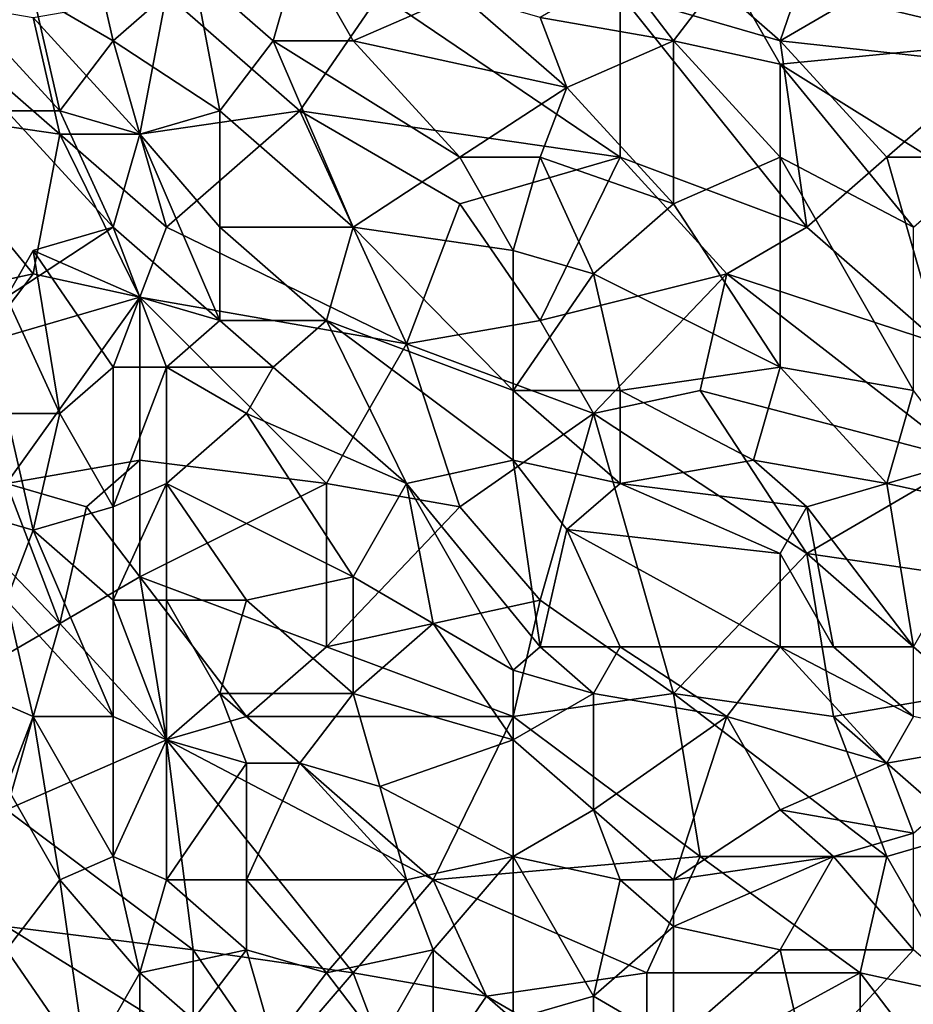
# Model space of a CAD drawing. Extents: x -161 to 11, y -10 to 160.
# Tile 82 of 256: x -0.923 to -0.773, y -0.106 to 0.059. Entities that reach past the tile are written whole.
import ezdxf

# ---------------------------------------------------------------- set-up
doc = ezdxf.new("R2010")
doc.units = 0

msp = doc.modelspace()

# ---------------------------------------------------------------- linework, layer by layer
for points in [[(-0.8221, 0.07872, 0.26601), (-0.78186, 0.09435, 0.26582), (-0.79528, 0.05529, 0.26582)], [(-0.76845, 0.07091, 0.26576), (-0.79528, 0.05529, 0.26582), (-0.78186, 0.09435, 0.26582)], [(-0.8221, 0.07872, 0.26601), (-0.79528, 0.05529, 0.26582), (-0.8221, 0.0631, 0.26603)], [(-0.90705, 0.05529, 0.39206), (-0.91152, 0.07482, 0.39028), (-0.92047, 0.0631, 0.39059)], [(-0.91152, 0.07482, 0.39028), (-0.90705, 0.05529, 0.39206), (-0.89364, 0.06701, 0.39174)], [(-0.88023, 0.05529, 0.39323), (-0.87576, 0.07091, 0.3919), (-0.89364, 0.06701, 0.39174)], [(-0.87576, 0.07091, 0.3919), (-0.88023, 0.05529, 0.39323), (-0.86681, 0.05529, 0.39359)], [(-0.84893, 0.0631, 0.39314), (-0.87576, 0.07091, 0.3919), (-0.86681, 0.05529, 0.39359)], [(-0.75504, 0.05529, 0.39388), (-0.77292, 0.07091, 0.39202), (-0.80422, 0.06701, 0.3928)], [(-0.79528, 0.05529, 0.26582), (-0.76845, 0.07091, 0.26576), (-0.75951, 0.05138, 0.26564)], [(-0.88917, 0.04357, 0.39385), (-0.89364, 0.06701, 0.39174), (-0.90705, 0.05529, 0.39206)], [(-0.88023, 0.05529, 0.39323), (-0.89364, 0.06701, 0.39174), (-0.88917, 0.04357, 0.39385)], [(-0.81316, 0.05529, 0.39421), (-0.8221, 0.06701, 0.39285), (-0.83552, 0.05919, 0.3937)], [(-0.80422, 0.06701, 0.3928), (-0.8221, 0.06701, 0.39285), (-0.81316, 0.05529, 0.39421)], [(-0.79528, 0.05138, 0.39462), (-0.80422, 0.06701, 0.3928), (-0.81316, 0.05529, 0.39421)], [(-0.80422, 0.06701, 0.3928), (-0.79528, 0.05138, 0.39462), (-0.75504, 0.05529, 0.39388)], [(-0.916, 0.03966, 0.26699), (-0.94282, 0.0631, 0.26662), (-0.92047, 0.05919, 0.2669)], [(-0.94282, 0.04357, 0.26672), (-0.94282, 0.0631, 0.26662), (-0.916, 0.03966, 0.26699)], [(-0.916, 0.04357, 0.39222), (-0.92047, 0.0631, 0.39059), (-0.93388, 0.0631, 0.38934)], [(-0.93388, 0.0631, 0.38934), (-0.92494, 0.04357, 0.39144), (-0.916, 0.04357, 0.39222)], [(-0.89811, 0.0631, 0.26687), (-0.90258, 0.03966, 0.26697), (-0.92047, 0.05919, 0.2669)], [(-0.90705, 0.05529, 0.39206), (-0.92047, 0.0631, 0.39059), (-0.916, 0.04357, 0.39222)], [(-0.90258, 0.03966, 0.26697), (-0.89811, 0.0631, 0.26687), (-0.87576, 0.04357, 0.26671)], [(-0.89811, 0.0631, 0.26687), (-0.86234, 0.0631, 0.26652), (-0.87576, 0.04357, 0.26671)], [(-0.87576, 0.04357, 0.26671), (-0.86234, 0.0631, 0.26652), (-0.8221, 0.03576, 0.266)], [(-0.83105, 0.04747, 0.39498), (-0.84893, 0.0631, 0.39314), (-0.86681, 0.05529, 0.39359)], [(-0.86234, 0.0631, 0.26652), (-0.8221, 0.0631, 0.26603), (-0.8221, 0.03576, 0.266)], [(-0.84893, 0.0631, 0.39314), (-0.83105, 0.04747, 0.39498), (-0.83552, 0.05919, 0.3937)], [(-0.79081, 0.02404, 0.26572), (-0.8221, 0.0631, 0.26603), (-0.79528, 0.05529, 0.26582)], [(-0.8221, 0.0631, 0.26603), (-0.79081, 0.02404, 0.26572), (-0.8221, 0.03576, 0.266)], [(-0.90258, 0.03966, 0.26697), (-0.916, 0.03966, 0.26699), (-0.92047, 0.05919, 0.2669)], [(-0.83552, 0.05919, 0.3937), (-0.83105, 0.04747, 0.39498), (-0.81316, 0.05529, 0.39421)], [(-0.916, 0.04357, 0.39222), (-0.90258, 0.03966, 0.39344), (-0.90705, 0.05529, 0.39206)], [(-0.88917, 0.04357, 0.39385), (-0.90705, 0.05529, 0.39206), (-0.90258, 0.03966, 0.39344)], [(-0.86681, 0.02404, 0.39623), (-0.88023, 0.05529, 0.39323), (-0.88917, 0.04357, 0.39385)], [(-0.84893, 0.03576, 0.39579), (-0.86681, 0.05529, 0.39359), (-0.88023, 0.05529, 0.39323)], [(-0.88023, 0.05529, 0.39323), (-0.86681, 0.02404, 0.39623), (-0.84893, 0.03576, 0.39579)], [(-0.86681, 0.05529, 0.39359), (-0.84893, 0.03576, 0.39579), (-0.83105, 0.04747, 0.39498)], [(-0.81316, 0.05529, 0.39421), (-0.83105, 0.04747, 0.39498), (-0.81316, 0.02794, 0.39713)], [(-0.81316, 0.05529, 0.39421), (-0.79528, 0.03576, 0.39639), (-0.79528, 0.05138, 0.39462)], [(-0.81316, 0.05529, 0.39421), (-0.81316, 0.02794, 0.39713), (-0.79528, 0.03576, 0.39639)], [(-0.76398, 0.03185, 0.39673), (-0.75504, 0.05529, 0.39388), (-0.79528, 0.05138, 0.39462)], [(-0.77739, 0.03576, 0.26566), (-0.79528, 0.05529, 0.26582), (-0.75951, 0.05138, 0.26564)], [(-0.77739, 0.03576, 0.26566), (-0.79081, 0.02404, 0.26572), (-0.79528, 0.05529, 0.26582)], [(-0.79528, 0.05138, 0.39462), (-0.77292, 0.02404, 0.39763), (-0.76398, 0.03185, 0.39673)], [(-0.79528, 0.05138, 0.39462), (-0.79528, 0.03576, 0.39639), (-0.77292, 0.02404, 0.39763)], [(-0.77739, 0.03576, 0.26566), (-0.75951, 0.05138, 0.26564), (-0.73715, 0.03576, 0.26551)], [(-0.83552, 0.03576, 0.39607), (-0.83105, 0.04747, 0.39498), (-0.84893, 0.03576, 0.39579)], [(-0.81316, 0.02794, 0.39713), (-0.83105, 0.04747, 0.39498), (-0.83552, 0.03576, 0.39607)], [(-0.92047, 0.01622, 0.26701), (-0.95624, 0.00841, 0.26661), (-0.94282, 0.04357, 0.26672)], [(-0.94282, 0.04357, 0.26672), (-0.916, 0.03966, 0.26699), (-0.92047, 0.01622, 0.26701)], [(-0.90705, 0.02404, 0.39414), (-0.916, 0.04357, 0.39222), (-0.92494, 0.04357, 0.39144)], [(-0.92494, 0.01232, 0.39308), (-0.90705, 0.02404, 0.39414), (-0.92494, 0.04357, 0.39144)], [(-0.90258, 0.03966, 0.39344), (-0.916, 0.04357, 0.39222), (-0.90705, 0.02404, 0.39414)], [(-0.90258, 0.03966, 0.26697), (-0.87576, 0.04357, 0.26671), (-0.89811, 0.02404, 0.26694)], [(-0.88917, 0.04357, 0.39385), (-0.90258, 0.03966, 0.39344), (-0.88917, 0.02404, 0.39527)], [(-0.85787, 0.00451, 0.26645), (-0.89811, 0.02404, 0.26694), (-0.87576, 0.04357, 0.26671)], [(-0.88917, 0.04357, 0.39385), (-0.88917, 0.02404, 0.39527), (-0.86681, 0.02404, 0.39623)], [(-0.87576, 0.04357, 0.26671), (-0.8221, 0.03576, 0.266), (-0.84893, 0.02794, 0.26634)], [(-0.85787, 0.00451, 0.26645), (-0.87576, 0.04357, 0.26671), (-0.84893, 0.02794, 0.26634)], [(-0.916, 0.03966, 0.26699), (-0.90258, 0.01232, 0.26697), (-0.92047, 0.01622, 0.26701)], [(-0.89811, 0.02404, 0.26694), (-0.916, 0.03966, 0.26699), (-0.90258, 0.03966, 0.26697)], [(-0.90258, 0.01232, 0.26697), (-0.916, 0.03966, 0.26699), (-0.89811, 0.02404, 0.26694)], [(-0.90705, 0.02404, 0.39414), (-0.88917, 0.00841, 0.39627), (-0.90258, 0.03966, 0.39344)], [(-0.90258, 0.03966, 0.39344), (-0.88917, 0.00841, 0.39627), (-0.88917, 0.02404, 0.39527)], [(-0.83999, 0.02013, 0.39738), (-0.84893, 0.03576, 0.39579), (-0.86681, 0.02404, 0.39623)], [(-0.84893, 0.02794, 0.26634), (-0.8221, 0.03576, 0.266), (-0.83552, 0.00841, 0.26615)], [(-0.84893, 0.03576, 0.39579), (-0.83999, 0.02013, 0.39738), (-0.83552, 0.03576, 0.39607)], [(-0.82658, 0.01622, 0.39801), (-0.83552, 0.03576, 0.39607), (-0.83999, 0.02013, 0.39738)], [(-0.81316, 0.02794, 0.39713), (-0.83552, 0.03576, 0.39607), (-0.82658, 0.01622, 0.39801)], [(-0.8221, 0.03576, 0.266), (-0.80422, 0.01622, 0.26581), (-0.83552, 0.00841, 0.26615)], [(-0.80422, 0.01622, 0.26581), (-0.8221, 0.03576, 0.266), (-0.79081, 0.02404, 0.26572)], [(-0.79528, 0.03576, 0.39639), (-0.81316, 0.02794, 0.39713), (-0.79528, 0.0006, 0.39988)], [(-0.77292, 0.02404, 0.39763), (-0.79528, 0.03576, 0.39639), (-0.77292, -0.00331, 0.4004)], [(-0.77292, -0.00331, 0.4004), (-0.79528, 0.03576, 0.39639), (-0.79528, 0.0006, 0.39988)], [(-0.79081, 0.02404, 0.26572), (-0.77739, 0.03576, 0.26566), (-0.76845, 0.00451, 0.26551)], [(-0.77739, 0.03576, 0.26566), (-0.73715, 0.03576, 0.26551), (-0.76845, 0.00451, 0.26551)], [(-0.83552, 0.00841, 0.26615), (-0.85787, 0.00451, 0.26645), (-0.84893, 0.02794, 0.26634)], [(-0.79528, 0.0006, 0.39988), (-0.81316, 0.02794, 0.39713), (-0.82658, 0.01622, 0.39801)], [(-0.92494, 0.01232, 0.39308), (-0.92047, 0.02013, 0.39317), (-0.90705, 0.02404, 0.39414)], [(-0.90258, 0.01232, 0.39515), (-0.90705, 0.02404, 0.39414), (-0.92047, 0.02013, 0.39317)], [(-0.88917, 0.00841, 0.39627), (-0.90705, 0.02404, 0.39414), (-0.90258, 0.01232, 0.39515)], [(-0.90258, 0.01232, 0.26697), (-0.89811, 0.02404, 0.26694), (-0.85787, 0.00451, 0.26645)], [(-0.87129, 0.00841, 0.39718), (-0.86681, 0.02404, 0.39623), (-0.88917, 0.02404, 0.39527)], [(-0.87129, 0.00841, 0.39718), (-0.88917, 0.02404, 0.39527), (-0.88917, 0.00841, 0.39627)], [(-0.86681, 0.02404, 0.39623), (-0.87129, 0.00841, 0.39718), (-0.83999, -0.00331, 0.39925)], [(-0.86681, 0.02404, 0.39623), (-0.83999, -0.00331, 0.39925), (-0.83999, 0.02013, 0.39738)], [(-0.80422, 0.01622, 0.26581), (-0.79081, 0.02404, 0.26572), (-0.76845, 0.00451, 0.26551)], [(-0.92047, 0.02013, 0.39317), (-0.92494, 0.01232, 0.39308), (-0.916, -0.00721, 0.39493)], [(-0.90258, 0.01232, 0.39515), (-0.92047, 0.02013, 0.39317), (-0.90705, 0.0006, 0.39543)], [(-0.92047, 0.02013, 0.39317), (-0.916, -0.00721, 0.39493), (-0.90705, 0.0006, 0.39543)], [(-0.83999, 0.02013, 0.39738), (-0.83999, -0.00331, 0.39925), (-0.82658, 0.01622, 0.39801)], [(-0.95624, 0.00841, 0.26661), (-0.92047, 0.01622, 0.26701), (-0.92941, 0.00451, 0.26696)], [(-0.90258, 0.01232, 0.26697), (-0.92941, 0.00451, 0.26696), (-0.92047, 0.01622, 0.26701)], [(-0.8221, -0.00331, 0.39976), (-0.82658, 0.01622, 0.39801), (-0.83999, -0.00331, 0.39925)], [(-0.82658, -0.00721, 0.26605), (-0.83552, 0.00841, 0.26615), (-0.80422, 0.01622, 0.26581)], [(-0.82658, 0.01622, 0.39801), (-0.8221, -0.00331, 0.39976), (-0.79528, 0.0006, 0.39988)], [(-0.80869, -0.00331, 0.26585), (-0.82658, -0.00721, 0.26605), (-0.80422, 0.01622, 0.26581)], [(-0.80422, 0.01622, 0.26581), (-0.76398, -0.01503, 0.26545), (-0.80869, -0.00331, 0.26585)], [(-0.76398, -0.01503, 0.26545), (-0.80422, 0.01622, 0.26581), (-0.76845, 0.00451, 0.26551)], [(-0.92494, -0.01893, 0.26699), (-0.92941, 0.00451, 0.26696), (-0.90258, 0.01232, 0.26697)], [(-0.92494, -0.00721, 0.3939), (-0.916, -0.00721, 0.39493), (-0.92494, 0.01232, 0.39308)], [(-0.90258, -0.01503, 0.26694), (-0.92494, -0.01893, 0.26699), (-0.90258, 0.01232, 0.26697)], [(-0.90705, 0.0006, 0.39543), (-0.89811, 0.0006, 0.39615), (-0.90258, 0.01232, 0.39515)], [(-0.89811, 0.0006, 0.39615), (-0.88917, 0.00841, 0.39627), (-0.90258, 0.01232, 0.39515)], [(-0.90258, 0.01232, 0.26697), (-0.85787, 0.00451, 0.26645), (-0.87129, -0.01893, 0.2666)], [(-0.90258, -0.01503, 0.26694), (-0.90258, 0.01232, 0.26697), (-0.87129, -0.01893, 0.2666)], [(-0.88023, 0.0006, 0.39726), (-0.88917, 0.00841, 0.39627), (-0.89811, 0.0006, 0.39615)], [(-0.88917, 0.00841, 0.39627), (-0.88023, 0.0006, 0.39726), (-0.87129, 0.00841, 0.39718)], [(-0.85787, -0.01893, 0.39958), (-0.87129, 0.00841, 0.39718), (-0.88023, 0.0006, 0.39726)], [(-0.83999, -0.01503, 0.40009), (-0.83999, -0.00331, 0.39925), (-0.87129, 0.00841, 0.39718)], [(-0.83999, -0.01503, 0.40009), (-0.87129, 0.00841, 0.39718), (-0.85787, -0.01893, 0.39958)], [(-0.82658, -0.00721, 0.26605), (-0.85787, 0.00451, 0.26645), (-0.83552, 0.00841, 0.26615)], [(-0.84893, -0.02284, 0.26629), (-0.87129, -0.01893, 0.2666), (-0.85787, 0.00451, 0.26645)], [(-0.84893, -0.02284, 0.26629), (-0.85787, 0.00451, 0.26645), (-0.82658, -0.00721, 0.26605)], [(-0.90705, -0.02284, 0.39648), (-0.90705, 0.0006, 0.39543), (-0.916, -0.00721, 0.39493)], [(-0.90705, -0.02284, 0.39648), (-0.89811, 0.0006, 0.39615), (-0.90705, 0.0006, 0.39543)], [(-0.90705, -0.02284, 0.39648), (-0.89811, -0.01893, 0.39714), (-0.89811, 0.0006, 0.39615)], [(-0.88023, 0.0006, 0.39726), (-0.89811, 0.0006, 0.39615), (-0.8847, -0.00721, 0.39747)], [(-0.8847, -0.00721, 0.39747), (-0.89811, 0.0006, 0.39615), (-0.89811, -0.01893, 0.39714)], [(-0.85787, -0.01893, 0.39958), (-0.88023, 0.0006, 0.39726), (-0.8847, -0.00721, 0.39747)], [(-0.79975, -0.01503, 0.40115), (-0.79528, 0.0006, 0.39988), (-0.8221, -0.00331, 0.39976)], [(-0.77739, -0.01893, 0.40176), (-0.79528, 0.0006, 0.39988), (-0.79975, -0.01503, 0.40115)], [(-0.79528, 0.0006, 0.39988), (-0.77739, -0.01893, 0.40176), (-0.77292, -0.00331, 0.4004)], [(-0.83999, -0.00331, 0.39925), (-0.8221, -0.01893, 0.40095), (-0.8221, -0.00331, 0.39976)], [(-0.8221, -0.01893, 0.40095), (-0.83999, -0.00331, 0.39925), (-0.83999, -0.01503, 0.40009)], [(-0.79081, -0.03065, 0.26571), (-0.82658, -0.00721, 0.26605), (-0.80869, -0.00331, 0.26585)], [(-0.8221, -0.00331, 0.39976), (-0.8221, -0.01893, 0.40095), (-0.79975, -0.01503, 0.40115)], [(-0.79081, -0.03065, 0.26571), (-0.80869, -0.00331, 0.26585), (-0.76398, -0.01503, 0.26545)], [(-0.77292, -0.00331, 0.4004), (-0.77739, -0.01893, 0.40176), (-0.76398, -0.01503, 0.40151)], [(-0.93388, -0.02284, 0.39323), (-0.92047, -0.02674, 0.39514), (-0.92494, -0.00721, 0.3939)], [(-0.92047, -0.02674, 0.39514), (-0.916, -0.00721, 0.39493), (-0.92494, -0.00721, 0.3939)], [(-0.916, -0.00721, 0.39493), (-0.92047, -0.02674, 0.39514), (-0.90705, -0.02284, 0.39648)], [(-0.86681, -0.03456, 0.39992), (-0.8847, -0.00721, 0.39747), (-0.89811, -0.01893, 0.39714)], [(-0.85787, -0.01893, 0.39958), (-0.8847, -0.00721, 0.39747), (-0.86681, -0.03456, 0.39992)], [(-0.84893, -0.02284, 0.26629), (-0.82658, -0.00721, 0.26605), (-0.83552, -0.03846, 0.26614)], [(-0.81316, -0.05409, 0.26592), (-0.83552, -0.03846, 0.26614), (-0.82658, -0.00721, 0.26605)], [(-0.81316, -0.05409, 0.26592), (-0.82658, -0.00721, 0.26605), (-0.79081, -0.03065, 0.26571)], [(-0.92494, -0.01893, 0.26699), (-0.90258, -0.01503, 0.26694), (-0.91152, -0.02284, 0.26698)], [(-0.90258, -0.03456, 0.2669), (-0.91152, -0.02284, 0.26698), (-0.90258, -0.01503, 0.26694)], [(-0.90258, -0.01503, 0.26694), (-0.87129, -0.01893, 0.2666), (-0.90258, -0.03456, 0.2669)], [(-0.85787, -0.01893, 0.39958), (-0.83552, -0.04628, 0.40208), (-0.83999, -0.01503, 0.40009)], [(-0.83999, -0.01503, 0.40009), (-0.83105, -0.02665, 0.40117), (-0.8221, -0.01893, 0.40095)], [(-0.83105, -0.02665, 0.40117), (-0.83999, -0.01503, 0.40009), (-0.83552, -0.04628, 0.40208)], [(-0.79081, -0.02284, 0.4019), (-0.79975, -0.01503, 0.40115), (-0.8221, -0.01893, 0.40095)], [(-0.79081, -0.02284, 0.4019), (-0.77739, -0.01893, 0.40176), (-0.79975, -0.01503, 0.40115)], [(-0.76398, -0.03456, 0.26546), (-0.79081, -0.03065, 0.26571), (-0.76398, -0.01503, 0.26545)], [(-0.75951, -0.02284, 0.40218), (-0.76398, -0.01503, 0.40151), (-0.77739, -0.01893, 0.40176)], [(-0.916, -0.04237, 0.26696), (-0.94282, -0.05799, 0.2668), (-0.93835, -0.01893, 0.26689)], [(-0.916, -0.04237, 0.26696), (-0.93835, -0.01893, 0.26689), (-0.92494, -0.01893, 0.26699)], [(-0.91152, -0.02284, 0.26698), (-0.916, -0.04237, 0.26696), (-0.92494, -0.01893, 0.26699)], [(-0.89811, -0.01893, 0.39714), (-0.90705, -0.03846, 0.39703), (-0.89811, -0.03846, 0.39788)], [(-0.89811, -0.01893, 0.39714), (-0.90705, -0.02284, 0.39648), (-0.90705, -0.03846, 0.39703)], [(-0.87129, -0.04628, 0.26653), (-0.90258, -0.03456, 0.2669), (-0.87129, -0.01893, 0.2666)], [(-0.86681, -0.03456, 0.39992), (-0.89811, -0.01893, 0.39714), (-0.8847, -0.03846, 0.39895)], [(-0.89811, -0.01893, 0.39714), (-0.89811, -0.03846, 0.39788), (-0.8847, -0.03846, 0.39895)], [(-0.87129, -0.01893, 0.2666), (-0.84893, -0.02284, 0.26629), (-0.87129, -0.04628, 0.26653)], [(-0.86681, -0.03456, 0.39992), (-0.8534, -0.04237, 0.40104), (-0.85787, -0.01893, 0.39958)], [(-0.85787, -0.01893, 0.39958), (-0.83999, -0.05018, 0.40207), (-0.83552, -0.04628, 0.40208)], [(-0.83999, -0.05018, 0.40207), (-0.85787, -0.01893, 0.39958), (-0.8534, -0.04237, 0.40104)], [(-0.83105, -0.02665, 0.40117), (-0.79528, -0.03065, 0.40238), (-0.8221, -0.01893, 0.40095)], [(-0.8221, -0.01893, 0.40095), (-0.79528, -0.03065, 0.40238), (-0.79081, -0.02284, 0.4019)], [(-0.77739, -0.01893, 0.40176), (-0.79081, -0.02284, 0.4019), (-0.77292, -0.04628, 0.40381)], [(-0.75951, -0.02284, 0.40218), (-0.77739, -0.01893, 0.40176), (-0.77292, -0.04628, 0.40381)], [(-0.92047, -0.02674, 0.39514), (-0.93388, -0.02284, 0.39323), (-0.92494, -0.03846, 0.39491)], [(-0.90705, -0.03846, 0.39703), (-0.90705, -0.02284, 0.39648), (-0.92047, -0.02674, 0.39514)], [(-0.91152, -0.02284, 0.26698), (-0.90258, -0.03456, 0.2669), (-0.916, -0.04237, 0.26696)], [(-0.83552, -0.03846, 0.26614), (-0.87129, -0.04628, 0.26653), (-0.84893, -0.02284, 0.26629)], [(-0.79081, -0.02284, 0.4019), (-0.79528, -0.03065, 0.40238), (-0.78634, -0.04628, 0.40359)], [(-0.77292, -0.04628, 0.40381), (-0.79081, -0.02284, 0.4019), (-0.78634, -0.04628, 0.40359)], [(-0.92494, -0.03846, 0.39491), (-0.90705, -0.05799, 0.3976), (-0.92047, -0.02674, 0.39514)], [(-0.90705, -0.03846, 0.39703), (-0.92047, -0.02674, 0.39514), (-0.90705, -0.05799, 0.3976)], [(-0.8221, -0.04628, 0.4026), (-0.83105, -0.02665, 0.40117), (-0.83552, -0.04628, 0.40208)], [(-0.79528, -0.04628, 0.4034), (-0.79528, -0.03065, 0.40238), (-0.83105, -0.02665, 0.40117)], [(-0.79528, -0.04628, 0.4034), (-0.83105, -0.02665, 0.40117), (-0.8221, -0.04628, 0.4026)], [(-0.78634, -0.05799, 0.26566), (-0.81316, -0.05409, 0.26592), (-0.79081, -0.03065, 0.26571)], [(-0.79528, -0.03065, 0.40238), (-0.79528, -0.04628, 0.4034), (-0.78634, -0.04628, 0.40359)], [(-0.76398, -0.05409, 0.26545), (-0.79081, -0.03065, 0.26571), (-0.76398, -0.03456, 0.26546)], [(-0.78634, -0.05799, 0.26566), (-0.79081, -0.03065, 0.26571), (-0.76398, -0.05409, 0.26545)], [(-0.916, -0.04237, 0.26696), (-0.90258, -0.03456, 0.2669), (-0.89811, -0.0619, 0.26677)], [(-0.8847, -0.05799, 0.26665), (-0.90258, -0.03456, 0.2669), (-0.87129, -0.04628, 0.26653)], [(-0.8847, -0.05799, 0.26665), (-0.89811, -0.0619, 0.26677), (-0.90258, -0.03456, 0.2669)], [(-0.86681, -0.05409, 0.40076), (-0.86681, -0.03456, 0.39992), (-0.8847, -0.03846, 0.39895)], [(-0.8534, -0.04237, 0.40104), (-0.86681, -0.03456, 0.39992), (-0.86681, -0.05409, 0.40076)], [(-0.92941, -0.05409, 0.39467), (-0.92047, -0.05799, 0.39599), (-0.92494, -0.03846, 0.39491)], [(-0.92494, -0.03846, 0.39491), (-0.92047, -0.05799, 0.39599), (-0.90705, -0.05799, 0.3976)], [(-0.89811, -0.03846, 0.39788), (-0.90705, -0.03846, 0.39703), (-0.89811, -0.0619, 0.39859)], [(-0.90705, -0.05799, 0.3976), (-0.89811, -0.0619, 0.39859), (-0.90705, -0.03846, 0.39703)], [(-0.88917, -0.05409, 0.39918), (-0.8847, -0.03846, 0.39895), (-0.89811, -0.03846, 0.39788)], [(-0.89811, -0.03846, 0.39788), (-0.89811, -0.0619, 0.39859), (-0.88917, -0.05409, 0.39918)], [(-0.86681, -0.05409, 0.40076), (-0.8847, -0.03846, 0.39895), (-0.88917, -0.05409, 0.39918)], [(-0.87129, -0.04628, 0.26653), (-0.83552, -0.03846, 0.26614), (-0.83999, -0.05799, 0.26617)], [(-0.83999, -0.05799, 0.26617), (-0.83552, -0.03846, 0.26614), (-0.81316, -0.05409, 0.26592)], [(-0.94282, -0.05799, 0.2668), (-0.916, -0.04237, 0.26696), (-0.92494, -0.07362, 0.26685)], [(-0.89811, -0.0619, 0.26677), (-0.92494, -0.07362, 0.26685), (-0.916, -0.04237, 0.26696)], [(-0.8534, -0.04237, 0.40104), (-0.86681, -0.05409, 0.40076), (-0.83999, -0.0619, 0.40252)], [(-0.83999, -0.05018, 0.40207), (-0.8534, -0.04237, 0.40104), (-0.83999, -0.0619, 0.40252)], [(-0.8847, -0.05799, 0.26665), (-0.87129, -0.04628, 0.26653), (-0.83999, -0.05799, 0.26617)], [(-0.82658, -0.05409, 0.40282), (-0.83552, -0.04628, 0.40208), (-0.83999, -0.05018, 0.40207)], [(-0.83552, -0.04628, 0.40208), (-0.82658, -0.05409, 0.40282), (-0.8221, -0.04628, 0.4026)], [(-0.80422, -0.05799, 0.40375), (-0.8221, -0.04628, 0.4026), (-0.82658, -0.05409, 0.40282)], [(-0.80422, -0.05799, 0.40375), (-0.79528, -0.04628, 0.4034), (-0.8221, -0.04628, 0.4026)], [(-0.77739, -0.06581, 0.40473), (-0.79528, -0.04628, 0.4034), (-0.80422, -0.05799, 0.40375)], [(-0.77292, -0.05799, 0.40446), (-0.78634, -0.04628, 0.40359), (-0.79528, -0.04628, 0.4034)], [(-0.79528, -0.04628, 0.4034), (-0.77739, -0.06581, 0.40473), (-0.77292, -0.05799, 0.40446)], [(-0.78634, -0.04628, 0.40359), (-0.77292, -0.05799, 0.40446), (-0.77292, -0.04628, 0.40381)], [(-0.82658, -0.05409, 0.40282), (-0.83999, -0.05018, 0.40207), (-0.83999, -0.0619, 0.40252)], [(-0.92047, -0.05799, 0.39599), (-0.92941, -0.05409, 0.39467), (-0.92494, -0.06971, 0.39561)], [(-0.8847, -0.06581, 0.39984), (-0.88917, -0.05409, 0.39918), (-0.89811, -0.0619, 0.39859)], [(-0.87576, -0.06581, 0.40052), (-0.86681, -0.05409, 0.40076), (-0.88917, -0.05409, 0.39918)], [(-0.87576, -0.06581, 0.40052), (-0.88917, -0.05409, 0.39918), (-0.8847, -0.06581, 0.39984)], [(-0.86681, -0.05409, 0.40076), (-0.87576, -0.06581, 0.40052), (-0.86234, -0.06971, 0.40149)], [(-0.83999, -0.0619, 0.40252), (-0.86681, -0.05409, 0.40076), (-0.86234, -0.06971, 0.40149)], [(-0.82658, -0.07362, 0.40347), (-0.82658, -0.05409, 0.40282), (-0.83999, -0.0619, 0.40252)], [(-0.83999, -0.05799, 0.26617), (-0.81316, -0.05409, 0.26592), (-0.80869, -0.08143, 0.2658)], [(-0.80422, -0.05799, 0.40375), (-0.82658, -0.05409, 0.40282), (-0.82658, -0.07362, 0.40347)], [(-0.77739, -0.08143, 0.26552), (-0.81316, -0.05409, 0.26592), (-0.78634, -0.05799, 0.26566)], [(-0.80869, -0.08143, 0.2658), (-0.81316, -0.05409, 0.26592), (-0.77739, -0.08143, 0.26552)], [(-0.78634, -0.05799, 0.26566), (-0.76398, -0.05409, 0.26545), (-0.76398, -0.07753, 0.26541)], [(-0.92494, -0.06971, 0.39561), (-0.916, -0.08534, 0.39703), (-0.92047, -0.05799, 0.39599)], [(-0.90705, -0.05799, 0.3976), (-0.92047, -0.05799, 0.39599), (-0.90705, -0.08143, 0.39801)], [(-0.92047, -0.05799, 0.39599), (-0.916, -0.08534, 0.39703), (-0.90705, -0.08143, 0.39801)], [(-0.89811, -0.0619, 0.39859), (-0.90705, -0.05799, 0.3976), (-0.90705, -0.08143, 0.39801)], [(-0.89811, -0.0619, 0.26677), (-0.8847, -0.05799, 0.26665), (-0.8534, -0.08534, 0.26623)], [(-0.8534, -0.08534, 0.26623), (-0.8847, -0.05799, 0.26665), (-0.83999, -0.05799, 0.26617)], [(-0.8534, -0.08534, 0.26623), (-0.83999, -0.05799, 0.26617), (-0.80869, -0.08143, 0.2658)], [(-0.81316, -0.08534, 0.40423), (-0.80422, -0.05799, 0.40375), (-0.82658, -0.07362, 0.40347)], [(-0.80422, -0.05799, 0.40375), (-0.81316, -0.08534, 0.40423), (-0.79528, -0.07362, 0.40455)], [(-0.80422, -0.05799, 0.40375), (-0.79528, -0.07362, 0.40455), (-0.77739, -0.06581, 0.40473)], [(-0.77739, -0.08143, 0.26552), (-0.78634, -0.05799, 0.26566), (-0.76398, -0.07753, 0.26541)], [(-0.77292, -0.05799, 0.40446), (-0.77739, -0.06581, 0.40473), (-0.75504, -0.0619, 0.40484)], [(-0.92494, -0.07362, 0.26685), (-0.89811, -0.0619, 0.26677), (-0.89364, -0.09706, 0.2666)], [(-0.90705, -0.08143, 0.39801), (-0.89811, -0.08534, 0.39899), (-0.89811, -0.0619, 0.39859)], [(-0.89811, -0.08534, 0.39899), (-0.8847, -0.06581, 0.39984), (-0.89811, -0.0619, 0.39859)], [(-0.86681, -0.10096, 0.26633), (-0.89811, -0.0619, 0.26677), (-0.8534, -0.08534, 0.26623)], [(-0.86681, -0.10096, 0.26633), (-0.89364, -0.09706, 0.2666), (-0.89811, -0.0619, 0.26677)], [(-0.83999, -0.08143, 0.40301), (-0.83999, -0.0619, 0.40252), (-0.86234, -0.06971, 0.40149)], [(-0.82658, -0.07362, 0.40347), (-0.83999, -0.0619, 0.40252), (-0.83999, -0.08143, 0.40301)], [(-0.75504, -0.0619, 0.40484), (-0.77739, -0.06581, 0.40473), (-0.77292, -0.07753, 0.40518)], [(-0.89811, -0.08534, 0.39899), (-0.8847, -0.08534, 0.40021), (-0.8847, -0.06581, 0.39984)], [(-0.8847, -0.08534, 0.40021), (-0.85787, -0.08534, 0.40208), (-0.87576, -0.06581, 0.40052)], [(-0.8847, -0.08534, 0.40021), (-0.87576, -0.06581, 0.40052), (-0.8847, -0.06581, 0.39984)], [(-0.86234, -0.06971, 0.40149), (-0.87576, -0.06581, 0.40052), (-0.85787, -0.08534, 0.40208)], [(-0.79528, -0.07362, 0.40455), (-0.77292, -0.07753, 0.40518), (-0.77739, -0.06581, 0.40473)], [(-0.92494, -0.06971, 0.39561), (-0.92494, -0.09706, 0.396), (-0.916, -0.08534, 0.39703)], [(-0.83999, -0.08143, 0.40301), (-0.86234, -0.06971, 0.40149), (-0.85787, -0.08534, 0.40208)], [(-0.92494, -0.09315, 0.26677), (-0.92494, -0.07362, 0.26685), (-0.89364, -0.09706, 0.2666)], [(-0.8221, -0.08534, 0.40389), (-0.82658, -0.07362, 0.40347), (-0.83999, -0.08143, 0.40301)], [(-0.81316, -0.08534, 0.40423), (-0.82658, -0.07362, 0.40347), (-0.8221, -0.08534, 0.40389)], [(-0.78634, -0.08143, 0.40499), (-0.79528, -0.07362, 0.40455), (-0.81316, -0.08534, 0.40423)], [(-0.78634, -0.08143, 0.40499), (-0.77292, -0.07753, 0.40518), (-0.79528, -0.07362, 0.40455)], [(-0.77292, -0.09706, 0.40548), (-0.77292, -0.07753, 0.40518), (-0.78634, -0.08143, 0.40499)], [(-0.77739, -0.08143, 0.26552), (-0.76398, -0.07753, 0.26541), (-0.76398, -0.10487, 0.26536)], [(-0.90258, -0.10096, 0.39872), (-0.90705, -0.08143, 0.39801), (-0.916, -0.08534, 0.39703)], [(-0.89811, -0.08534, 0.39899), (-0.90705, -0.08143, 0.39801), (-0.90258, -0.10096, 0.39872)], [(-0.8534, -0.09706, 0.40248), (-0.83999, -0.08143, 0.40301), (-0.85787, -0.08534, 0.40208)], [(-0.81763, -0.10096, 0.26582), (-0.8534, -0.08534, 0.26623), (-0.80869, -0.08143, 0.2658)], [(-0.8534, -0.09706, 0.40248), (-0.83999, -0.10878, 0.40324), (-0.83999, -0.08143, 0.40301)], [(-0.8221, -0.08534, 0.40389), (-0.83999, -0.08143, 0.40301), (-0.82658, -0.10487, 0.40386)], [(-0.83999, -0.08143, 0.40301), (-0.83999, -0.10878, 0.40324), (-0.82658, -0.10487, 0.40386)], [(-0.81763, -0.10096, 0.26582), (-0.80869, -0.08143, 0.2658), (-0.78186, -0.10096, 0.26552)], [(-0.78634, -0.08143, 0.40499), (-0.81316, -0.08534, 0.40423), (-0.81316, -0.09315, 0.40433)], [(-0.79528, -0.09706, 0.40494), (-0.78634, -0.08143, 0.40499), (-0.81316, -0.09315, 0.40433)], [(-0.80869, -0.08143, 0.2658), (-0.77739, -0.08143, 0.26552), (-0.78186, -0.10096, 0.26552)], [(-0.79528, -0.09706, 0.40494), (-0.77292, -0.09706, 0.40548), (-0.78634, -0.08143, 0.40499)], [(-0.76398, -0.10487, 0.26536), (-0.78186, -0.10096, 0.26552), (-0.77739, -0.08143, 0.26552)], [(-0.92494, -0.09706, 0.396), (-0.91152, -0.11659, 0.39787), (-0.916, -0.08534, 0.39703)], [(-0.916, -0.08534, 0.39703), (-0.91152, -0.11659, 0.39787), (-0.90258, -0.10096, 0.39872)], [(-0.8847, -0.09706, 0.40033), (-0.89811, -0.08534, 0.39899), (-0.90258, -0.10096, 0.39872)], [(-0.8847, -0.08534, 0.40021), (-0.89811, -0.08534, 0.39899), (-0.8847, -0.09706, 0.40033)], [(-0.87129, -0.10096, 0.40137), (-0.85787, -0.08534, 0.40208), (-0.8847, -0.08534, 0.40021)], [(-0.8847, -0.08534, 0.40021), (-0.8847, -0.09706, 0.40033), (-0.87129, -0.10096, 0.40137)], [(-0.85787, -0.08534, 0.40208), (-0.87129, -0.10096, 0.40137), (-0.8534, -0.09706, 0.40248)], [(-0.84446, -0.10487, 0.26608), (-0.86681, -0.10096, 0.26633), (-0.8534, -0.08534, 0.26623)], [(-0.84446, -0.10487, 0.26608), (-0.8534, -0.08534, 0.26623), (-0.81763, -0.10096, 0.26582)], [(-0.81316, -0.09315, 0.40433), (-0.8221, -0.08534, 0.40389), (-0.82658, -0.10487, 0.40386)], [(-0.81316, -0.09315, 0.40433), (-0.81316, -0.08534, 0.40423), (-0.8221, -0.08534, 0.40389)], [(-0.92494, -0.09315, 0.26677), (-0.89364, -0.09706, 0.2666), (-0.89364, -0.11268, 0.26656)], [(-0.89364, -0.11268, 0.26656), (-0.92494, -0.1244, 0.26663), (-0.92494, -0.09315, 0.26677)], [(-0.81316, -0.11268, 0.40435), (-0.81316, -0.09315, 0.40433), (-0.82658, -0.10487, 0.40386)], [(-0.79528, -0.09706, 0.40494), (-0.81316, -0.09315, 0.40433), (-0.81316, -0.11268, 0.40435)], [(-0.92494, -0.09706, 0.396), (-0.92941, -0.11268, 0.39549), (-0.91152, -0.11659, 0.39787)], [(-0.89364, -0.10878, 0.39964), (-0.8847, -0.09706, 0.40033), (-0.90258, -0.10096, 0.39872)], [(-0.88023, -0.11659, 0.26644), (-0.89364, -0.09706, 0.2666), (-0.86681, -0.10096, 0.26633)], [(-0.88023, -0.11659, 0.26644), (-0.89364, -0.11268, 0.26656), (-0.89364, -0.09706, 0.2666)], [(-0.89364, -0.10878, 0.39964), (-0.88023, -0.11268, 0.40078), (-0.8847, -0.09706, 0.40033)], [(-0.88023, -0.11268, 0.40078), (-0.87129, -0.10096, 0.40137), (-0.8847, -0.09706, 0.40033)], [(-0.86234, -0.11268, 0.402), (-0.8534, -0.09706, 0.40248), (-0.87129, -0.10096, 0.40137)], [(-0.86234, -0.11268, 0.402), (-0.8534, -0.1244, 0.40246), (-0.8534, -0.09706, 0.40248)], [(-0.83999, -0.10878, 0.40324), (-0.8534, -0.09706, 0.40248), (-0.8534, -0.1244, 0.40246)], [(-0.79081, -0.11659, 0.40499), (-0.79528, -0.09706, 0.40494), (-0.81316, -0.11268, 0.40435)], [(-0.79081, -0.11659, 0.40499), (-0.77292, -0.09706, 0.40548), (-0.79528, -0.09706, 0.40494)], [(-0.75951, -0.10878, 0.40568), (-0.77292, -0.09706, 0.40548), (-0.79081, -0.11659, 0.40499)], [(-0.91152, -0.11659, 0.39787), (-0.90258, -0.12049, 0.39883), (-0.90258, -0.10096, 0.39872)], [(-0.89364, -0.10878, 0.39964), (-0.90258, -0.10096, 0.39872), (-0.90258, -0.12049, 0.39883)], [(-0.88023, -0.11268, 0.40078), (-0.86234, -0.11268, 0.402), (-0.87129, -0.10096, 0.40137)], [(-0.85787, -0.1244, 0.26617), (-0.88023, -0.11659, 0.26644), (-0.86681, -0.10096, 0.26633)], [(-0.85787, -0.1244, 0.26617), (-0.86681, -0.10096, 0.26633), (-0.84446, -0.10487, 0.26608)], [(-0.81763, -0.12049, 0.2658), (-0.84446, -0.10487, 0.26608), (-0.81763, -0.10096, 0.26582)], [(-0.78186, -0.1244, 0.26549), (-0.81763, -0.12049, 0.2658), (-0.78186, -0.10096, 0.26552)], [(-0.81763, -0.10096, 0.26582), (-0.78186, -0.10096, 0.26552), (-0.81763, -0.12049, 0.2658)], [(-0.78186, -0.10096, 0.26552), (-0.76398, -0.10487, 0.26536), (-0.76398, -0.1244, 0.26535)], [(-0.76398, -0.1244, 0.26535), (-0.78186, -0.1244, 0.26549), (-0.78186, -0.10096, 0.26552)], [(-0.85787, -0.1244, 0.26617), (-0.84446, -0.10487, 0.26608), (-0.81763, -0.12049, 0.2658)], [(-0.82658, -0.11268, 0.40384), (-0.82658, -0.10487, 0.40386), (-0.83999, -0.10878, 0.40324)], [(-0.81316, -0.11268, 0.40435), (-0.82658, -0.10487, 0.40386), (-0.82658, -0.11268, 0.40384)]]:
    msp.add_3dface(points)

doc.saveas('drawing.dxf')
